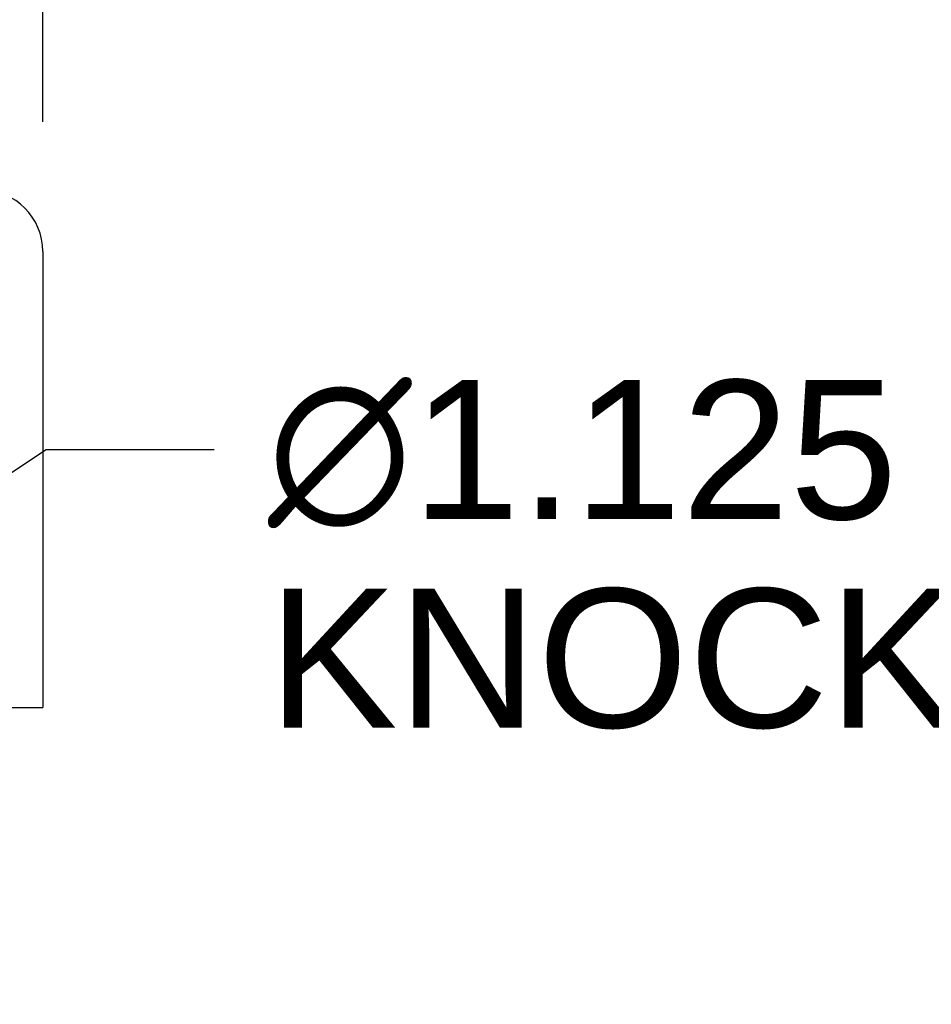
# Model space of a CAD drawing. Header units: inches. Extents: x 0 to 48.6, y 0 to 31.4.
# Tile 9 of 17: x 22.9 to 24.3, y 5.4 to 6.9. Entities that reach past the tile are written whole.
import ezdxf

# ---------------------------------------------------------------- set-up
doc = ezdxf.new("R2010")
doc.units = ezdxf.units.IN
doc.header["$LTSCALE"] = 2.671429
doc.header["$MEASUREMENT"] = 0
doc.layers.get('0').update_dxf_attribs({"linetype": 'CONTINUOUS'})
doc.layers.add('DIMENSIONS', color=7, linetype='CONTINUOUS')
doc.layers.add('DOOR_ASSEMBLY', color=7, linetype='CONTINUOUS')
doc.styles.get("Standard").update_dxf_attribs({"font": 'arial.ttf'})
doc.dimstyles.new('DIMSTYLE_1', dxfattribs={"dimtxt": 0.214286, "dimasz": 0.285714, "dimexe": 0.09, "dimexo": 0.07, "dimgap": 0.0375, "dimtad": 0, "dimtih": 1, "dimtoh": 1, "dimzin": 4, "dimdsep": 46, "dimtxsty": 'Standard', "dimblk": '_FILLED', "dimblk1": '_FILLED', "dimblk2": '_FILLED', "dimcen": 0.09, "dimadec": 3, "dimazin": 1, "dimtfac": 1, "dimtdec": 3, "dimtofl": 0, "dimtmove": 0, "dimatfit": 3, "dimldrblk": '_FILLED', "dimfxl": 0, "dimtolj": 1, "dimtzin": 4, "dimarcsym": 0})
doc.dimstyles.get("Standard").update_dxf_attribs({"dimtxt": 0.242857, "dimasz": 0.285714, "dimexe": 0.09, "dimexo": 0.07, "dimgap": 0.09, "dimtad": 0, "dimtih": 1, "dimtoh": 1, "dimdec": 3, "dimzin": 4, "dimdsep": 46, "dimtxsty": 'Standard', "dimblk": '_FILLED', "dimblk1": '_FILLED', "dimblk2": '_FILLED', "dimcen": 0.09, "dimadec": 3, "dimazin": 1, "dimtp": 0.001, "dimtm": 0.001, "dimtfac": 1, "dimtdec": 3, "dimtofl": 0, "dimtmove": 0, "dimatfit": 3, "dimldrblk": '_FILLED', "dimfxl": 0, "dimtolj": 1, "dimtzin": 4, "dimarcsym": 0})

# ---------------------------------------------------------------- blocks, each defined once
blk = doc.blocks.new('_FILLED')
at = {"color": 0, "linetype": 'ByBlock'}
blk.add_solid([(0, 0), (-1, 0.2), (-1, -0.2)], dxfattribs=at)
blk = doc.blocks.new('*D11')
at = {"layer": 'DIMENSIONS', "color": 2, "linetype": 'Continuous'}
for p, q in [((10.5997, 6.7256), (10.5997, 7.2694)), ((22.9747, 6.7256), (22.9747, 7.2694)), ((10.5997, 7.0123), (15.8158, 7.0123)), ((22.9747, 7.0123), (17.7587, 7.0123))]:
    blk.add_line(p, q, dxfattribs=at)
at = {"layer": 'DIMENSIONS', "color": 2, "linetype": 'Continuous', "xscale": 0.2857142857, "yscale": 0.2857142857, "zscale": 0.2857142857, "rotation": 180}
blk.add_blockref('_FILLED', (10.5997, 7.0123), dxfattribs=at)
at = {"layer": 'DIMENSIONS', "color": 2, "linetype": 'Continuous', "xscale": 0.2857142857, "yscale": 0.2857142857, "zscale": 0.2857142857}
blk.add_blockref('_FILLED', (22.9747, 7.0123), dxfattribs=at)
at = {"layer": 'DIMENSIONS', "color": 2, "linetype": 'Continuous', "insert": (16.7872, 7.1194), "char_height": 0.21429, "width": 1.728625, "attachment_point": 2, "line_spacing_factor": 0.9}
blk.add_mtext('12.38 DOOR', dxfattribs=at)

msp = doc.modelspace()

# ---------------------------------------------------------------- linework, layer by layer
at = {"layer": 'DOOR_ASSEMBLY', "color": 3, "linetype": 'Continuous'}
for p, q in [((22.9747, 6.5256), (22.9747, 5.8224)), ((10.6147, 5.8224), (22.9597, 5.8224))]:
    msp.add_line(p, q, dxfattribs=at)
at = {"layer": 'DOOR_ASSEMBLY', "color": 7, "linetype": 'Continuous'}
msp.add_line((22.9597, 5.8224), (22.9747, 5.8224), dxfattribs=at)
at = {"layer": 'DOOR_ASSEMBLY', "color": 3, "linetype": 'Continuous'}
msp.add_arc((22.8799, 6.5256), 0.0948, 0, 90, dxfattribs=at)

# ---------------------------------------------------------------- texts
at = {"layer": 'DIMENSIONS', "color": 2, "linetype": 'Continuous', "insert": (23.2388, 6.3273), "char_height": 0.2142857, "width": 6.191184, "attachment_point": 1, "line_spacing_factor": 0.9}
msp.add_mtext(' \\fgdt;{\\fgdt;n}\\fArial;1.125 {\\ftxt.shx;\\W0.166667;\\H0.214286; }& \\fgdt;{\\fgdt;n}\\fArial;0.875 LASER CUT DOUBLE\\P KNOCKOUTS. (x2 TYP ON TOP & BOTTOM)', dxfattribs=at)

# ---------------------------------------------------------------- dimensions: what is measured, and where the dimension line sits
at = {"layer": 'DIMENSIONS', "color": 2, "linetype": 'Continuous'}
dim = msp.add_linear_dim(base=(22.9747207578, 7.0122978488), p1=(10.5997207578, 6.6555757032), p2=(22.9747207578, 6.6555757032), text='<> DOOR', dimstyle='DIMSTYLE_1', dxfattribs=at)
dim.commit()
dim.dimension.update_dxf_attribs({"geometry": '*D11', "text_midpoint": (16.7872207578, 7.0122978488), "dimtype": 160})

# ---------------------------------------------------------------- leaders
at = {"layer": 'DIMENSIONS', "color": 2, "linetype": 'Continuous', "annotation_type": 0, "has_hookline": 1, "hookline_direction": 1, "text_width": 6.1929}
msp.add_leader([(21.2394, 5.073), (22.9797, 6.2202), (23.2388, 6.2202)], dimstyle='Standard', override={"dimtad": 0}, dxfattribs=at)

doc.saveas('drawing.dxf')
